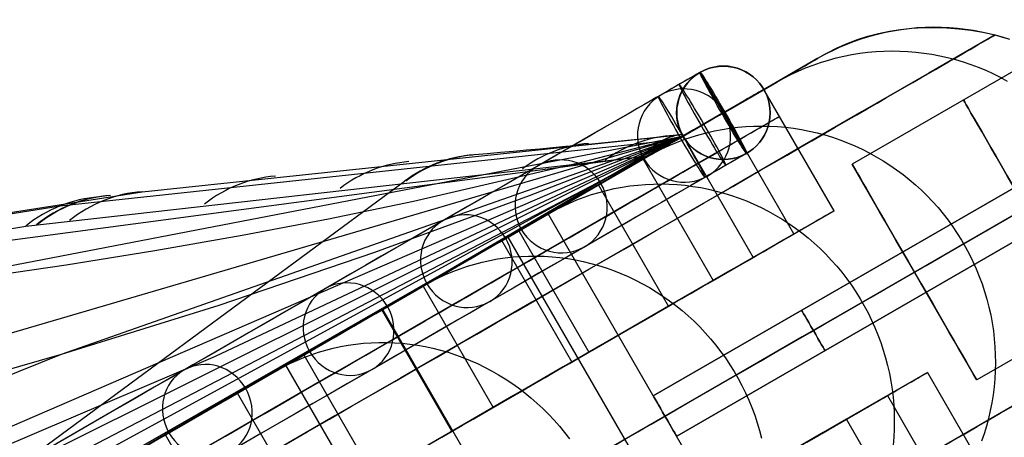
# Model space of a CAD drawing. Extents: x -3378 to 3007, y -425 to 173.
# Tile 110 of 256: x -1954 to -1891, y 48 to 74. Entities that reach past the tile are written whole.
import ezdxf

# ---------------------------------------------------------------- set-up
doc = ezdxf.new("R2010")
doc.units = 0
doc.layers.add('PREDEFINITO', color=7, linetype='CONTINUOUS')

msp = doc.modelspace()

# ---------------------------------------------------------------- linework, layer by layer
at = {"layer": 'PREDEFINITO'}
for p, q in [((-1896.827, 73.959, 2115), (-1896.31, 73.989, 2115)), ((-1896.827, 73.959, 2589.999), (-1896.31, 73.989, 2589.999)), ((-1896.827, 73.959, 2352.498), (-1896.31, 73.989, 2352.498)), ((-1896.31, 73.989, 2115), (-1895.792, 74.001, 2115)), ((-1896.31, 73.989, 2589.999), (-1895.792, 74.001, 2589.999)), ((-1896.31, 73.989, 2352.498), (-1895.792, 74.001, 2352.498)), ((-1895.792, 74.001, 2115), (-1895.274, 73.995, 2115)), ((-1895.792, 74.001, 2589.999), (-1895.274, 73.995, 2589.999)), ((-1895.792, 74.001, 2352.498), (-1895.274, 73.995, 2352.498)), ((-1895.274, 73.995, 2115), (-1894.757, 73.971, 2115)), ((-1895.274, 73.995, 2589.999), (-1894.757, 73.971, 2589.999)), ((-1895.274, 73.995, 2352.498), (-1894.757, 73.971, 2352.498)), ((-1900.374, 73.256, 2115), (-1899.879, 73.409, 2115)), ((-1900.374, 73.256, 2589.999), (-1899.879, 73.409, 2589.999)), ((-1900.374, 73.256, 2352.498), (-1899.879, 73.409, 2352.498)), ((-1899.879, 73.409, 2115), (-1899.379, 73.544, 2115)), ((-1899.879, 73.409, 2589.999), (-1899.379, 73.544, 2589.999)), ((-1899.879, 73.409, 2352.498), (-1899.379, 73.544, 2352.498)), ((-1899.379, 73.544, 2115), (-1898.875, 73.662, 2115)), ((-1899.379, 73.544, 2589.999), (-1898.875, 73.662, 2589.999)), ((-1899.379, 73.544, 2352.498), (-1898.875, 73.662, 2352.498)), ((-1898.875, 73.662, 2115), (-1898.367, 73.763, 2115)), ((-1898.875, 73.662, 2589.999), (-1898.367, 73.763, 2589.999)), ((-1898.875, 73.662, 2352.498), (-1898.367, 73.763, 2352.498)), ((-1898.367, 73.763, 2115), (-1897.856, 73.846, 2115)), ((-1898.367, 73.763, 2589.999), (-1897.856, 73.846, 2589.999)), ((-1898.367, 73.763, 2352.498), (-1897.856, 73.846, 2352.498)), ((-1897.856, 73.846, 2115), (-1897.343, 73.911, 2115)), ((-1897.856, 73.846, 2589.999), (-1897.343, 73.911, 2589.999)), ((-1897.856, 73.846, 2352.498), (-1897.343, 73.911, 2352.498)), ((-1897.343, 73.911, 2115), (-1896.827, 73.959, 2115)), ((-1897.343, 73.911, 2589.999), (-1896.827, 73.959, 2589.999)), ((-1897.343, 73.911, 2352.498), (-1896.827, 73.959, 2352.498)), ((-1894.757, 73.971, 2115), (-1894.241, 73.929, 2115)), ((-1894.757, 73.971, 2589.999), (-1894.241, 73.929, 2589.999)), ((-1894.757, 73.971, 2352.498), (-1894.241, 73.929, 2352.498)), ((-1894.241, 73.929, 2115), (-1893.727, 73.87, 2115)), ((-1894.241, 73.929, 2589.999), (-1893.727, 73.87, 2589.999)), ((-1894.241, 73.929, 2352.498), (-1893.727, 73.87, 2352.498)), ((-1893.727, 73.87, 2115), (-1893.215, 73.793, 2115)), ((-1893.727, 73.87, 2589.999), (-1893.215, 73.793, 2589.999)), ((-1893.727, 73.87, 2352.498), (-1893.215, 73.793, 2352.498)), ((-1893.215, 73.793, 2115), (-1892.706, 73.698, 2115)), ((-1893.215, 73.793, 2589.999), (-1892.706, 73.698, 2589.999)), ((-1893.215, 73.793, 2352.498), (-1892.706, 73.698, 2352.498)), ((-1892.706, 73.698, 2115), (-1892.2, 73.586, 2115)), ((-1892.706, 73.698, 2589.999), (-1892.2, 73.586, 2589.999)), ((-1892.706, 73.698, 2352.498), (-1892.2, 73.586, 2352.498)), ((-1892.2, 73.586, 2115), (-1891.699, 73.456, 2115)), ((-1892.2, 73.586, 2589.999), (-1891.699, 73.456, 2589.999)), ((-1892.2, 73.586, 2352.498), (-1891.699, 73.456, 2352.498)), ((-1891.824, 73.49, 3060.594), (-1891.367, 73.36, 3060.926)), ((-1891.824, 73.49, 2115), (-1891.824, 73.49, 2589.999)), ((-1891.824, 73.49, 2589.999), (-1891.824, 73.49, 3060.594)), ((-1891.699, 73.456, 2115), (-1891.202, 73.309, 2115)), ((-1891.699, 73.456, 2589.999), (-1891.202, 73.309, 2589.999)), ((-1891.699, 73.456, 2352.498), (-1891.202, 73.309, 2352.498)), ((-1891.367, 73.36, 3060.926), (-1890.91, 73.214, 3061.25)), ((-1901.823, 72.697, 2115), (-1901.346, 72.9, 2115)), ((-1901.823, 72.697, 2589.999), (-1901.346, 72.9, 2589.999)), ((-1901.823, 72.697, 2352.498), (-1901.346, 72.9, 2352.498)), ((-1901.346, 72.9, 2115), (-1900.863, 73.087, 2115)), ((-1901.346, 72.9, 2589.999), (-1900.863, 73.087, 2589.999)), ((-1901.346, 72.9, 2352.498), (-1900.863, 73.087, 2352.498)), ((-1900.863, 73.087, 2115), (-1900.374, 73.256, 2115)), ((-1900.863, 73.087, 2589.999), (-1900.374, 73.256, 2589.999)), ((-1900.863, 73.087, 2352.498), (-1900.374, 73.256, 2352.498)), ((-1903.206, 71.991, 2115), (-1902.753, 72.243, 2115)), ((-1903.206, 71.991, 2589.999), (-1902.753, 72.243, 2589.999)), ((-1903.206, 71.991, 2352.498), (-1902.753, 72.243, 2352.498)), ((-1902.753, 72.243, 2115), (-1902.292, 72.478, 2115)), ((-1902.753, 72.243, 2589.999), (-1902.292, 72.478, 2589.999)), ((-1902.753, 72.243, 2352.498), (-1902.292, 72.478, 2352.498)), ((-1902.292, 72.478, 2115), (-1901.823, 72.697, 2115)), ((-1902.292, 72.478, 2589.999), (-1901.823, 72.697, 2589.999)), ((-1902.292, 72.478, 2352.498), (-1901.823, 72.697, 2352.498)), ((-1902.038, 72.009, 2046.794), (-1901.536, 72.126, 2046.749)), ((-1901.536, 72.126, 2046.749), (-1901.03, 72.226, 2046.705)), ((-1901.03, 72.226, 2046.705), (-1900.52, 72.308, 2046.662)), ((-1888.717, 72.274, 2572.083), (-1901.005, 65.179, 2572.083)), ((-1888.717, 72.274, 2148), (-1901.005, 65.179, 2148)), ((-1888.717, 72.274, 2996.166), (-1901.005, 65.179, 2996.166)), ((-1900.52, 72.308, 2046.662), (-1900.008, 72.372, 2046.619)), ((-1900.008, 72.372, 2046.619), (-1899.494, 72.419, 2046.577)), ((-1899.494, 72.419, 2046.577), (-1898.979, 72.448, 2046.535)), ((-1898.979, 72.448, 2046.535), (-1898.463, 72.459, 2046.494)), ((-1898.463, 72.459, 2046.494), (-1897.947, 72.452, 2046.454)), ((-1897.947, 72.452, 2046.454), (-1897.431, 72.427, 2046.415)), ((-1897.431, 72.427, 2046.415), (-1896.916, 72.385, 2046.377)), ((-1896.916, 72.385, 2046.377), (-1896.403, 72.324, 2046.339)), ((-1896.403, 72.324, 2046.339), (-1895.893, 72.246, 2046.303)), ((-1895.893, 72.246, 2046.303), (-1895.385, 72.151, 2046.268)), ((-1895.385, 72.151, 2046.268), (-1894.881, 72.038, 2046.233)), ((-1906.67, 69.991, 2115), (-1903.206, 71.991, 2115)), ((-1906.67, 69.991, 3045.76), (-1903.206, 71.991, 3049.851)), ((-1906.67, 69.991, 2589.999), (-1903.206, 71.991, 2589.999)), ((-1906.67, 69.991, 2827.501), (-1903.206, 71.991, 2827.501)), ((-1906.67, 69.991, 2352.498), (-1903.206, 71.991, 2352.498)), ((-1903.998, 71.369, 2046.976), (-1903.517, 71.554, 2046.93)), ((-1903.517, 71.554, 2046.93), (-1903.03, 71.723, 2046.884)), ((-1903.206, 71.991, 2115), (-1903.206, 71.991, 2589.999)), ((-1903.206, 71.991, 2589.999), (-1903.206, 71.991, 3049.851)), ((-1903.03, 71.723, 2046.884), (-1902.537, 71.875, 2046.839)), ((-1902.537, 71.875, 2046.839), (-1902.038, 72.009, 2046.794)), ((-1894.881, 72.038, 2046.233), (-1894.381, 71.907, 2046.2)), ((-1894.381, 71.907, 2046.2), (-1893.886, 71.76, 2046.168)), ((-1893.886, 71.76, 2046.168), (-1893.396, 71.595, 2046.137)), ((-1893.396, 71.595, 2046.137), (-1892.912, 71.413, 2046.108)), ((-1910.779, 71.083, 3043.682), (-1913.458, 69.537, 3043.578)), ((-1910.779, 71.083, 3043.682), (-1910.773, 71.087, 2116)), ((-1910.779, 71.083, 3043.682), (-1907.779, 65.887, 3043.682)), ((-1907.779, 65.887, 3043.682), (-1910.779, 71.083, 3043.682)), ((-1905.4, 70.715, 2047.115), (-1904.94, 70.949, 2047.068)), ((-1904.94, 70.949, 2047.068), (-1904.473, 71.167, 2047.022)), ((-1904.473, 71.167, 2047.022), (-1903.998, 71.369, 2046.976)), ((-1892.912, 71.413, 2046.108), (-1892.434, 71.215, 2046.079)), ((-1892.434, 71.215, 2046.079), (-1891.964, 71.001, 2046.052)), ((-1891.964, 71.001, 2046.052), (-1891.501, 70.77, 2046.026)), ((-1909.301, 68.473, 2047.521), (-1905.851, 70.464, 2047.161)), ((-1905.851, 70.464, 2047.161), (-1905.4, 70.715, 2047.115)), ((-1891.501, 70.77, 2046.026), (-1891.046, 70.524, 2046.002)), ((-1906.681, 69.985, 3043.682), (-1911.877, 66.985, 3043.682)), ((-1906.681, 69.985, 3043.682), (-1906.675, 69.989, 2116)), ((-1902.17, 62.197, 2115), (-1906.67, 69.991, 2115)), ((-1902.17, 62.197, 3045.76), (-1906.67, 69.991, 3045.76)), ((-1902.17, 62.197, 2295.849), (-1906.67, 69.991, 2295.849)), ((-1906.67, 69.991, 2115), (-1906.67, 69.991, 2295.849)), ((-1906.67, 69.991, 2295.849), (-1906.67, 69.991, 2589.999)), ((-1906.67, 69.991, 2589.999), (-1906.67, 69.991, 3045.76)), ((-1902.17, 62.197, 2205.424), (-1906.67, 69.991, 2205.424)), ((-1902.17, 62.197, 2672.851), (-1906.67, 69.991, 2672.851)), ((-1909.366, 68.435, 3046.68), (-1912.045, 66.888, 3046.576)), ((-1909.192, 68.535, 3040.684), (-1911.871, 66.989, 3040.58)), ((-1909.366, 68.435, 3046.68), (-1909.192, 68.535, 3040.684)), ((-1904.746, 60.71, 2048.221), (-1909.246, 68.504, 2048.221)), ((-1913.776, 50.3, 2125), (-1883.531, 67.762, 2125)), ((-1883.531, 67.762, 2348.542), (-1913.776, 50.3, 2348.542)), ((-1883.531, 67.762, 2795.625), (-1913.776, 50.3, 2795.625)), ((-1905.67, 68.259, 2115), (-1905.67, 68.259, 2295.849)), ((-1905.67, 68.259, 2295.849), (-1905.67, 68.259, 3045.76)), ((-1946.6, 63.418, 2960.161), (-1911.887, 67.094, 3035.164)), ((-1946.6, 63.418, 2960.161), (-1911.887, 67.094, 3035.164)), ((-1911.887, 67.094, 3035.164), (-1911.874, 66.988, 2588.072)), ((-1911.335, 66.928, 1977.055), (-1910.847, 67.077, 1976.963)), ((-1910.847, 67.077, 1976.963), (-1910.354, 67.208, 1976.872)), ((-1910.354, 67.208, 1976.872), (-1909.857, 67.322, 1976.782)), ((-1909.857, 67.322, 1976.782), (-1909.357, 67.418, 1976.693)), ((-1909.357, 67.418, 1976.693), (-1908.853, 67.497, 1976.605)), ((-1908.853, 67.497, 1976.605), (-1908.346, 67.559, 1976.518)), ((-1908.346, 67.559, 1976.518), (-1907.837, 67.602, 1976.432)), ((-1907.837, 67.602, 1976.432), (-1907.327, 67.628, 1976.348)), ((-1907.327, 67.628, 1976.348), (-1906.816, 67.636, 1976.265)), ((-1906.816, 67.636, 1976.265), (-1906.304, 67.627, 1976.184)), ((-1906.304, 67.627, 1976.184), (-1905.793, 67.599, 1976.105)), ((-1905.793, 67.599, 1976.105), (-1905.283, 67.554, 1976.027)), ((-1905.283, 67.554, 1976.027), (-1904.775, 67.491, 1975.952)), ((-1904.775, 67.491, 1975.952), (-1904.269, 67.411, 1975.878)), ((-1904.269, 67.411, 1975.878), (-1903.765, 67.313, 1975.806)), ((-1903.765, 67.313, 1975.806), (-1903.265, 67.197, 1975.737)), ((-1903.265, 67.197, 1975.737), (-1902.769, 67.064, 1975.67)), ((-1902.769, 67.064, 1975.67), (-1902.278, 66.914, 1975.605)), ((-1911.87, 66.987, 2117.486), (-2081.539, -30.226, 1660.662)), ((-1911.871, 66.987, 2250.984), (-2048.04, -7.289, 1880.76)), ((-1911.873, 66.988, 2384.19), (-2016.78, 14.64, 2102.221)), ((-1911.876, 66.986, 2783.923), (-1996.442, 42.166, 2569.715)), ((-1911.873, 66.987, 2517.47), (-1984.739, 35.478, 2324.95)), ((-1911.874, 66.972, 2917.532), (-1963.157, 57.086, 2790.731)), ((-1951.856, 62.512, 2955.308), (-1913.255, 66.665, 3037.852)), ((-1911.875, 66.989, 2650.763), (-1951.793, 52.95, 2547.36)), ((-1911.871, 66.987, 2288.55), (-1941.919, 52.823, 2303.628)), ((-1911.874, 66.987, 2526.043), (-1921.74, 63.144, 2531.319)), ((-1920.526, 61.991, 2115), (-1911.867, 66.991, 2115)), ((-1920.526, 61.991, 3029.166), (-1911.867, 66.991, 3039.58)), ((-1920.526, 61.991, 2589.999), (-1911.867, 66.991, 2589.999)), ((-1920.526, 61.991, 2352.498), (-1911.867, 66.991, 2352.498)), ((-1920.526, 61.991, 2827.501), (-1911.867, 66.991, 2827.501)), ((-1911.874, 66.985, 2763.6), (-1918.38, 65.29, 2767.456)), ((-1912.381, 66.686, 2086.298), (-1913.081, 66.285, 2070.347)), ((-1913.026, 49.001, 2123.5), (-1882.716, 66.501, 2123.5)), ((-1913.026, 49.001, 2126.5), (-1882.716, 66.501, 2126.5)), ((-1882.716, 66.501, 2347.042), (-1913.026, 49.001, 2347.042)), ((-1882.716, 66.501, 2350.042), (-1913.026, 49.001, 2350.042)), ((-1882.716, 66.501, 2797.125), (-1913.026, 49.001, 2797.125)), ((-1882.716, 66.501, 2794.125), (-1913.026, 49.001, 2794.125)), ((-1912.761, 66.382, 1977.334), (-1912.292, 66.581, 1977.241)), ((-1911.977, 66.919, 2102.262), (-1912.381, 66.686, 2086.298)), ((-1912.292, 66.581, 1977.241), (-1911.816, 66.763, 1977.147)), ((-1911.874, 66.987, 2522.924), (-1911.977, 66.919, 2102.262)), ((-1911.877, 66.985, 3043.682), (-1911.871, 66.989, 2116)), ((-1911.874, 66.988, 2588.072), (-1911.874, 66.987, 2522.924)), ((-1911.867, 66.991, 2295.849), (-1911.867, 66.991, 2115)), ((-1911.867, 66.991, 2589.999), (-1911.867, 66.991, 2295.849)), ((-1911.867, 66.991, 3039.58), (-1911.867, 66.991, 2589.999)), ((-1911.867, 66.991, 2115), (-1907.367, 59.197, 2115)), ((-1911.867, 66.991, 3039.58), (-1907.367, 59.197, 3039.58)), ((-1911.867, 66.991, 2295.849), (-1907.367, 59.197, 2295.849)), ((-1911.867, 66.991, 2205.424), (-1907.367, 59.197, 2205.424)), ((-1911.867, 66.991, 2672.851), (-1907.367, 59.197, 2672.851)), ((-1911.816, 66.763, 1977.147), (-1911.335, 66.928, 1977.055)), ((-1902.278, 66.914, 1975.605), (-1901.792, 66.748, 1975.542)), ((-1901.792, 66.748, 1975.542), (-1901.311, 66.564, 1975.482)), ((-1901.311, 66.564, 1975.482), (-1900.837, 66.364, 1975.425)), ((-1882.716, 66.501, 2580.083), (-1897.005, 58.251, 2580.083)), ((-1882.716, 66.501, 2564.083), (-1897.005, 58.251, 2564.083)), ((-1882.716, 66.501, 2156), (-1897.005, 58.251, 2156)), ((-1882.716, 66.501, 2140), (-1897.005, 58.251, 2140)), ((-1882.716, 66.501, 3004.166), (-1897.005, 58.251, 3004.166)), ((-1882.716, 66.501, 2988.166), (-1897.005, 58.251, 2988.166)), ((-1914.122, 65.689, 1977.616), (-1913.677, 65.936, 1977.522)), ((-1913.081, 66.285, 2070.347), (-1914.079, 65.714, 2054.414)), ((-1913.677, 65.936, 1977.522), (-1913.223, 66.167, 1977.428)), ((-1913.223, 66.167, 1977.428), (-1912.761, 66.382, 1977.334)), ((-1907.779, 65.887, 3043.682), (-1910.458, 64.34, 3043.578)), ((-1907.779, 65.887, 3043.682), (-1907.773, 65.891, 2116)), ((-1900.837, 66.364, 1975.425), (-1900.37, 66.147, 1975.37)), ((-1900.37, 66.147, 1975.37), (-1899.91, 65.915, 1975.318)), ((-1899.91, 65.915, 1975.318), (-1899.458, 65.667, 1975.268)), ((-1914.425, 65.687, 3040.471), (-1998.665, 54.477, 2859.741)), ((-1914.238, 65.622, 2052.237), (-1973.977, 34.485, 2081.806)), ((-1954.079, 61.205, 2956.41), (-1914.425, 65.687, 3040.471)), ((-1933.69, 54.411, 3039.271), (-1914.425, 65.687, 3040.471)), ((-1918.38, 65.29, 2767.456), (-1929.166, 62.782, 2773.718)), ((-1923.101, 60.505, 2048.958), (-1914.476, 65.484, 2048.06)), ((-1917.528, 63.722, 1978.344), (-1914.122, 65.689, 1977.616)), ((-1914.079, 65.714, 2054.414), (-1915.372, 64.971, 2038.509)), ((-1914.423, 65.515, 2048.754), (-1909.923, 57.721, 2048.754)), ((-1882.031, 65.164, 2348.542), (-1912.276, 47.702, 2348.542)), ((-1882.031, 65.164, 2795.625), (-1912.276, 47.702, 2795.625)), ((-1912.276, 47.702, 2125), (-1882.031, 65.164, 2125)), ((-1910.867, 65.259, 2115), (-1910.867, 65.259, 2295.849)), ((-1910.867, 65.259, 2295.849), (-1910.867, 65.259, 3039.58)), ((-1893.005, 51.323, 2572.083), (-1901.005, 65.179, 2572.083)), ((-1893.005, 51.323, 2148), (-1901.005, 65.179, 2148)), ((-1893.005, 51.323, 2996.166), (-1901.005, 65.179, 2996.166)), ((-1899.458, 65.667, 1975.268), (-1899.015, 65.403, 1975.222)), ((-1899.015, 65.403, 1975.222), (-1898.581, 65.124, 1975.178)), ((-1898.581, 65.124, 1975.178), (-1898.156, 64.831, 1975.137)), ((-1915.372, 64.971, 2038.509), (-1916.959, 64.057, 2022.641)), ((-1898.156, 64.831, 1975.137), (-1897.742, 64.523, 1975.099)), ((-1897.742, 64.523, 1975.099), (-1897.338, 64.201, 1975.064)), ((-1964.417, 38.522, 3026.041), (-1929.747, 64.088, 3008.165)), ((-1916.959, 64.057, 2022.641), (-1918.84, 62.972, 2006.816)), ((-1914.78, 63.844, 1941.097), (-1914.275, 63.885, 1940.99)), ((-1914.275, 63.885, 1940.99), (-1913.769, 63.909, 1940.884)), ((-1913.769, 63.909, 1940.884), (-1913.262, 63.915, 1940.78)), ((-1913.262, 63.915, 1940.78), (-1912.754, 63.903, 1940.679)), ((-1912.754, 63.903, 1940.679), (-1912.247, 63.873, 1940.579)), ((-1912.247, 63.873, 1940.579), (-1911.741, 63.826, 1940.482)), ((-1897.338, 64.201, 1975.064), (-1896.945, 63.865, 1975.032)), ((-1896.945, 63.865, 1975.032), (-1896.564, 63.516, 1975.004)), ((-2016.243, 52.461, 2806.482), (-1946.6, 63.418, 2960.161)), ((-2016.243, 52.461, 2806.482), (-1946.6, 63.418, 2960.161)), ((-1918.222, 63.065, 1941.888), (-1917.744, 63.228, 1941.772)), ((-1917.744, 63.228, 1941.772), (-1917.261, 63.373, 1941.657)), ((-1912.795, 56.063, 1979.807), (-1917.295, 63.857, 1979.807)), ((-1917.261, 63.373, 1941.657), (-1916.773, 63.502, 1941.542)), ((-1916.773, 63.502, 1941.542), (-1916.28, 63.614, 1941.429)), ((-1916.28, 63.614, 1941.429), (-1915.783, 63.708, 1941.317)), ((-1915.783, 63.708, 1941.317), (-1915.283, 63.785, 1941.207)), ((-1915.283, 63.785, 1941.207), (-1914.78, 63.844, 1941.097)), ((-1911.741, 63.826, 1940.482), (-1911.236, 63.761, 1940.387)), ((-1911.236, 63.761, 1940.387), (-1910.733, 63.678, 1940.294)), ((-1910.733, 63.678, 1940.294), (-1910.233, 63.578, 1940.204)), ((-1910.233, 63.578, 1940.204), (-1909.736, 63.461, 1940.117)), ((-1909.736, 63.461, 1940.117), (-1909.243, 63.327, 1940.033)), ((-1909.243, 63.327, 1940.033), (-1908.755, 63.175, 1939.951)), ((-1896.564, 63.516, 1975.004), (-1896.194, 63.154, 1974.978)), ((-1929.166, 62.782, 2773.718), (-1934.639, 61.648, 2776.787)), ((-1921.74, 63.144, 2531.319), (-1931.671, 59.516, 2536.644)), ((-1918.84, 62.972, 2006.816), (-1921.036, 61.703, 1990.888)), ((-1919.615, 62.476, 1942.241), (-1919.158, 62.689, 1942.123)), ((-1919.158, 62.689, 1942.123), (-1918.693, 62.885, 1942.005)), ((-1918.693, 62.885, 1942.005), (-1918.222, 63.065, 1941.888)), ((-1908.755, 63.175, 1939.951), (-1908.272, 63.006, 1939.873)), ((-1908.272, 63.006, 1939.873), (-1907.794, 62.821, 1939.797)), ((-1907.794, 62.821, 1939.797), (-1907.322, 62.62, 1939.725)), ((-1907.322, 62.62, 1939.725), (-1906.858, 62.402, 1939.656)), ((-1896.194, 63.154, 1974.978), (-1895.838, 62.779, 1974.955)), ((-1895.838, 62.779, 1974.955), (-1895.493, 62.393, 1974.936)), ((-2023.793, 50.838, 2797.257), (-1951.856, 62.512, 2955.308)), ((-1923.878, 60.057, 1943.391), (-1920.505, 62.004, 1942.477)), ((-1905.526, 36.011, 2115), (-1920.526, 61.991, 2115)), ((-1920.526, 61.991, 2115), (-1920.526, 61.991, 2589.999)), ((-1905.526, 36.011, 3029.166), (-1920.526, 61.991, 3029.166)), ((-1905.526, 36.011, 2589.999), (-1920.526, 61.991, 2589.999)), ((-1920.526, 61.991, 2589.999), (-1920.526, 61.991, 3029.166)), ((-1905.526, 36.011, 2352.498), (-1920.526, 61.991, 2352.498)), ((-1905.526, 36.011, 2827.501), (-1920.526, 61.991, 2827.501)), ((-1920.505, 62.004, 1942.477), (-1920.064, 62.248, 1942.359)), ((-1920.064, 62.248, 1942.359), (-1919.615, 62.476, 1942.241)), ((-1907.367, 59.197, 2115), (-1902.17, 62.197, 2115)), ((-1907.367, 59.197, 3039.58), (-1902.17, 62.197, 3045.76)), ((-1907.367, 59.197, 2295.849), (-1902.17, 62.197, 2295.849)), ((-1907.367, 59.197, 2205.424), (-1902.17, 62.197, 2205.424)), ((-1907.367, 59.197, 2672.851), (-1902.17, 62.197, 2672.851)), ((-1906.858, 62.402, 1939.656), (-1906.4, 62.168, 1939.591)), ((-1906.4, 62.168, 1939.591), (-1905.951, 61.918, 1939.529)), ((-1902.17, 62.197, 2115), (-1902.17, 62.197, 2295.849)), ((-1902.17, 62.197, 2295.849), (-1902.17, 62.197, 3045.76)), ((-1895.493, 62.393, 1974.936), (-1895.163, 61.995, 1974.92)), ((-1895.163, 61.995, 1974.92), (-1894.846, 61.586, 1974.907)), ((-1934.639, 61.648, 2776.787), (-1940.177, 60.592, 2779.788)), ((-1921.036, 61.703, 1990.888), (-1923.53, 60.261, 1975.018)), ((-1905.951, 61.918, 1939.529), (-1905.51, 61.653, 1939.47)), ((-1905.51, 61.653, 1939.47), (-1905.078, 61.374, 1939.415)), ((-1905.078, 61.374, 1939.415), (-1904.655, 61.079, 1939.364)), ((-1894.846, 61.586, 1974.907), (-1894.542, 61.166, 1974.897)), ((-2026.275, 49.189, 2798.507), (-1954.079, 61.205, 2956.41)), ((-1931.153, 55.856, 1981.256), (-1922.638, 60.772, 1979.436)), ((-1922.407, 60.906, 1980.888), (-1917.907, 53.112, 1980.888)), ((-1909.923, 57.721, 2048.754), (-1904.746, 60.71, 2048.221)), ((-1904.655, 61.079, 1939.364), (-1904.242, 60.77, 1939.316)), ((-1904.242, 60.77, 1939.316), (-1903.84, 60.447, 1939.272)), ((-1894.542, 61.166, 1974.897), (-1894.254, 60.736, 1974.89)), ((-1894.254, 60.736, 1974.89), (-1893.98, 60.297, 1974.887)), ((-1940.177, 60.592, 2779.788), (-1945.788, 59.609, 2782.703)), ((-1923.53, 60.261, 1975.018), (-1926.318, 58.648, 1959.224)), ((-1919.002, 52.479, 1945.251), (-1923.502, 60.273, 1945.251)), ((-1908.101, 34.524, 2048.958), (-1923.101, 60.505, 2048.958)), ((-1904.768, 60.697, 2115), (-1904.768, 60.697, 2295.849)), ((-1904.768, 60.697, 2295.849), (-1904.768, 60.697, 3042.676)), ((-1903.84, 60.447, 1939.272), (-1903.449, 60.11, 1939.232)), ((-1903.449, 60.11, 1939.232), (-1903.069, 59.76, 1939.196)), ((-1893.98, 60.297, 1974.887), (-1893.721, 59.848, 1974.887)), ((-1945.788, 59.609, 2782.703), (-1951.483, 58.699, 2785.511)), ((-1931.671, 59.516, 2536.644), (-1941.683, 56.115, 2541.998)), ((-1903.069, 59.76, 1939.196), (-1902.7, 59.397, 1939.164)), ((-1893.721, 59.848, 1974.887), (-1893.477, 59.391, 1974.89)), ((-1925.239, 58.767, 1906.267), (-1924.756, 58.893, 1906.129)), ((-1924.756, 58.893, 1906.129), (-1924.268, 59.002, 1905.993)), ((-1924.268, 59.002, 1905.993), (-1923.777, 59.093, 1905.858)), ((-1923.777, 59.093, 1905.858), (-1923.282, 59.167, 1905.725)), ((-1923.282, 59.167, 1905.725), (-1922.784, 59.223, 1905.593)), ((-1922.784, 59.223, 1905.593), (-1922.284, 59.261, 1905.464)), ((-1922.284, 59.261, 1905.464), (-1921.782, 59.282, 1905.336)), ((-1921.782, 59.282, 1905.336), (-1921.28, 59.285, 1905.211)), ((-1921.28, 59.285, 1905.211), (-1920.777, 59.271, 1905.089)), ((-1920.777, 59.271, 1905.089), (-1920.274, 59.239, 1904.969)), ((-1920.274, 59.239, 1904.969), (-1919.772, 59.189, 1904.852)), ((-1919.772, 59.189, 1904.852), (-1919.272, 59.121, 1904.737)), ((-1919.272, 59.121, 1904.737), (-1918.773, 59.036, 1904.626)), ((-1918.773, 59.036, 1904.626), (-1918.278, 58.934, 1904.518)), ((-1918.278, 58.934, 1904.518), (-1917.785, 58.814, 1904.413)), ((-1917.785, 58.814, 1904.413), (-1917.296, 58.677, 1904.311)), ((-1907.367, 59.197, 2115), (-1907.367, 59.197, 2295.849)), ((-1907.367, 59.197, 2295.849), (-1907.367, 59.197, 3039.58)), ((-1902.7, 59.397, 1939.164), (-1902.345, 59.022, 1939.135)), ((-1902.345, 59.022, 1939.135), (-1902.001, 58.635, 1939.111)), ((-1893.477, 59.391, 1974.89), (-1893.249, 58.926, 1974.897)), ((-1893.249, 58.926, 1974.897), (-1893.037, 58.454, 1974.907)), ((-1951.483, 58.699, 2785.511), (-1957.27, 57.859, 2788.194)), ((-1926.318, 58.648, 1959.224), (-1929.402, 56.863, 1943.503)), ((-1927.114, 58.095, 1906.828), (-1926.655, 58.288, 1906.686)), ((-1926.655, 58.288, 1906.686), (-1926.189, 58.465, 1906.546)), ((-1926.189, 58.465, 1906.546), (-1925.717, 58.625, 1906.406)), ((-1925.717, 58.625, 1906.406), (-1925.239, 58.767, 1906.267)), ((-1917.296, 58.677, 1904.311), (-1916.811, 58.524, 1904.213)), ((-1916.811, 58.524, 1904.213), (-1916.332, 58.353, 1904.118)), ((-1916.332, 58.353, 1904.118), (-1915.857, 58.166, 1904.028)), ((-1902.001, 58.635, 1939.111), (-1901.671, 58.237, 1939.091)), ((-1901.671, 58.237, 1939.091), (-1901.355, 57.827, 1939.074)), ((-1897.005, 58.251, 2564.083), (-1897.005, 58.251, 2580.083)), ((-1897.005, 58.251, 2140), (-1897.005, 58.251, 2156)), ((-1897.005, 58.251, 2988.166), (-1897.005, 58.251, 3004.166)), ((-1893.037, 58.454, 1974.907), (-1892.842, 57.975, 1974.92)), ((-1880.717, 58.417, 2572.083), (-1893.005, 51.323, 2572.083)), ((-1880.717, 58.417, 2148), (-1893.005, 51.323, 2148)), ((-1880.717, 58.417, 2996.166), (-1893.005, 51.323, 2996.166)), ((-1928.445, 57.419, 1907.255), (-1928.01, 57.661, 1907.112)), ((-1928.01, 57.661, 1907.112), (-1927.566, 57.886, 1906.97)), ((-1927.566, 57.886, 1906.97), (-1927.114, 58.095, 1906.828)), ((-1915.857, 58.166, 1904.028), (-1915.389, 57.962, 1903.941)), ((-1915.389, 57.962, 1903.941), (-1914.928, 57.742, 1903.858)), ((-1914.928, 57.742, 1903.858), (-1914.473, 57.507, 1903.779)), ((-1901.355, 57.827, 1939.074), (-1901.052, 57.407, 1939.062)), ((-1892.842, 57.975, 1974.92), (-1892.662, 57.489, 1974.936)), ((-1937.368, 52.268, 1947.047), (-1928.937, 57.136, 1944.762)), ((-1931.776, 55.497, 1908.355), (-1928.445, 57.419, 1907.255)), ((-1928.564, 57.351, 1946.607), (-1924.064, 49.557, 1946.607)), ((-1914.473, 57.507, 1903.779), (-1914.027, 57.256, 1903.704)), ((-1914.027, 57.256, 1903.704), (-1913.588, 56.989, 1903.634)), ((-1913.588, 56.989, 1903.634), (-1913.159, 56.708, 1903.567)), ((-1901.052, 57.407, 1939.062), (-1900.764, 56.977, 1939.054)), ((-1900.764, 56.977, 1939.054), (-1900.49, 56.538, 1939.05)), ((-1892.662, 57.489, 1974.936), (-1892.5, 56.998, 1974.955)), ((-1892.5, 56.998, 1974.955), (-1892.354, 56.502, 1974.978)), ((-1929.402, 56.863, 1943.503), (-1932.78, 54.909, 1927.861)), ((-1913.159, 56.708, 1903.567), (-1912.738, 56.412, 1903.506)), ((-1912.738, 56.412, 1903.506), (-1912.328, 56.102, 1903.448)), ((-1900.49, 56.538, 1939.05), (-1900.231, 56.089, 1939.05)), ((-1892.354, 56.502, 1974.978), (-1892.225, 56.001, 1975.004)), ((-1941.683, 56.115, 2541.998), (-1951.793, 52.95, 2547.36)), ((-1926.719, 48.024, 1910.614), (-1931.219, 55.818, 1910.614)), ((-1916.153, 29.875, 1981.256), (-1931.153, 55.856, 1981.256)), ((-1917.907, 53.112, 1980.888), (-1912.795, 56.063, 1979.807)), ((-1912.328, 56.102, 1903.448), (-1911.928, 55.777, 1903.395)), ((-1911.928, 55.777, 1903.395), (-1911.538, 55.44, 1903.347)), ((-1900.231, 56.089, 1939.05), (-1899.987, 55.633, 1939.054)), ((-1892.225, 56.001, 1975.004), (-1892.113, 55.496, 1975.032)), ((-1911.538, 55.44, 1903.347), (-1911.16, 55.089, 1903.304)), ((-1911.16, 55.089, 1903.304), (-1910.793, 54.725, 1903.265)), ((-1899.987, 55.633, 1939.054), (-1899.759, 55.168, 1939.062)), ((-1899.759, 55.168, 1939.062), (-1899.547, 54.696, 1939.074)), ((-1892.113, 55.496, 1975.032), (-1892.019, 54.988, 1975.064)), ((-1954.606, 42.302, 3037.237), (-1933.69, 54.411, 3039.271)), ((-1932.78, 54.909, 1927.861), (-1936.45, 52.787, 1912.309)), ((-1910.793, 54.725, 1903.265), (-1910.439, 54.349, 1903.231)), ((-1899.547, 54.696, 1939.074), (-1899.35, 54.217, 1939.091)), ((-1892.019, 54.988, 1975.064), (-1891.942, 54.477, 1975.099)), ((-1891.942, 54.477, 1975.099), (-1891.882, 53.964, 1975.137)), ((-1910.439, 54.349, 1903.231), (-1910.096, 53.962, 1903.201)), ((-1910.096, 53.962, 1903.201), (-1909.767, 53.563, 1903.177)), ((-1899.35, 54.217, 1939.091), (-1899.17, 53.732, 1939.111)), ((-1891.882, 53.964, 1975.137), (-1891.84, 53.449, 1975.178)), ((-1935.285, 53.101, 1871.087), (-1934.813, 53.24, 1870.924)), ((-1934.813, 53.24, 1870.924), (-1934.336, 53.362, 1870.763)), ((-1934.336, 53.362, 1870.763), (-1933.855, 53.467, 1870.604)), ((-1933.855, 53.467, 1870.604), (-1933.369, 53.555, 1870.446)), ((-1933.369, 53.555, 1870.446), (-1932.881, 53.625, 1870.29)), ((-1932.881, 53.625, 1870.29), (-1932.389, 53.677, 1870.137)), ((-1932.389, 53.677, 1870.137), (-1931.895, 53.712, 1869.985)), ((-1931.895, 53.712, 1869.985), (-1931.399, 53.73, 1869.837)), ((-1931.399, 53.73, 1869.837), (-1930.903, 53.73, 1869.69)), ((-1930.903, 53.73, 1869.69), (-1930.405, 53.712, 1869.547)), ((-1930.405, 53.712, 1869.547), (-1929.908, 53.677, 1869.407)), ((-1929.908, 53.677, 1869.407), (-1929.412, 53.624, 1869.27)), ((-1929.412, 53.624, 1869.27), (-1928.916, 53.553, 1869.136)), ((-1928.916, 53.553, 1869.136), (-1928.423, 53.465, 1869.006)), ((-1928.423, 53.465, 1869.006), (-1927.932, 53.36, 1868.879)), ((-1927.932, 53.36, 1868.879), (-1927.444, 53.237, 1868.756)), ((-1927.444, 53.237, 1868.756), (-1926.96, 53.098, 1868.638)), ((-1909.767, 53.563, 1903.177), (-1909.452, 53.153, 1903.157)), ((-1909.452, 53.153, 1903.157), (-1909.149, 52.732, 1903.143)), ((-1899.17, 53.732, 1939.111), (-1899.007, 53.241, 1939.135)), ((-1899.007, 53.241, 1939.135), (-1898.86, 52.745, 1939.164)), ((-1891.84, 53.449, 1975.178), (-1891.816, 52.934, 1975.222)), ((-1951.793, 52.95, 2547.36), (-2029.095, 21.841, 2346.316)), ((-1941.919, 52.823, 2303.628), (-1963.171, 43.742, 2314.251)), ((-1951.793, 52.95, 2547.36), (-1962.724, 49.838, 2553.076)), ((-1945.097, 47.805, 1912.758), (-1936.772, 52.612, 1910.006)), ((-1936.45, 52.787, 1912.309), (-1940.411, 50.499, 1896.853)), ((-1937.108, 52.377, 1871.747), (-1936.663, 52.582, 1871.581)), ((-1936.663, 52.582, 1871.581), (-1936.21, 52.772, 1871.415)), ((-1936.22, 52.931, 1912.247), (-1931.72, 45.137, 1912.247)), ((-1936.21, 52.772, 1871.415), (-1935.75, 52.944, 1871.251)), ((-1935.75, 52.944, 1871.251), (-1935.285, 53.101, 1871.087)), ((-1926.96, 53.098, 1868.638), (-1926.48, 52.941, 1868.523)), ((-1926.48, 52.941, 1868.523), (-1926.004, 52.768, 1868.412)), ((-1926.004, 52.768, 1868.412), (-1925.534, 52.579, 1868.306)), ((-1925.534, 52.579, 1868.306), (-1925.07, 52.373, 1868.205)), ((-1924.064, 49.557, 1946.607), (-1919.002, 52.479, 1945.251)), ((-1909.149, 52.732, 1903.143), (-1908.861, 52.302, 1903.133)), ((-1898.86, 52.745, 1939.164), (-1898.73, 52.245, 1939.196)), ((-1891.816, 52.934, 1975.222), (-1891.809, 52.418, 1975.268)), ((-1941.254, 50.024, 1873.366), (-1937.974, 51.918, 1872.079)), ((-1937.974, 51.918, 1872.079), (-1937.545, 52.155, 1871.913)), ((-1937.545, 52.155, 1871.913), (-1937.108, 52.377, 1871.747)), ((-1922.368, 26.287, 1947.047), (-1937.368, 52.268, 1947.047)), ((-1925.07, 52.373, 1868.205), (-1924.612, 52.151, 1868.108)), ((-1924.612, 52.151, 1868.108), (-1924.162, 51.913, 1868.015)), ((-1924.162, 51.913, 1868.015), (-1923.719, 51.66, 1867.928)), ((-1908.861, 52.302, 1903.133), (-1908.588, 51.863, 1903.128)), ((-1908.588, 51.863, 1903.128), (-1908.329, 51.414, 1903.128)), ((-1898.73, 52.245, 1939.196), (-1898.617, 51.741, 1939.232)), ((-1891.82, 51.903, 1975.318), (-1891.849, 51.389, 1975.37)), ((-1891.809, 52.418, 1975.268), (-1891.82, 51.903, 1975.318)), ((-1923.719, 51.66, 1867.928), (-1923.283, 51.392, 1867.845)), ((-1923.283, 51.392, 1867.845), (-1922.857, 51.109, 1867.768)), ((-1908.329, 51.414, 1903.128), (-1908.085, 50.957, 1903.133)), ((-1901.367, 48.805, 2115), (-1896.17, 51.805, 2115)), ((-1901.367, 48.805, 3039.58), (-1896.17, 51.805, 3045.76)), ((-1901.367, 48.805, 2295.849), (-1896.17, 51.805, 2295.849)), ((-1901.367, 48.805, 2205.424), (-1896.17, 51.805, 2205.424)), ((-1901.367, 48.805, 2672.851), (-1896.17, 51.805, 2672.851)), ((-1898.617, 51.741, 1939.232), (-1898.521, 51.234, 1939.272)), ((-1898.521, 51.234, 1939.272), (-1898.442, 50.724, 1939.316)), ((-1896.17, 51.805, 2115), (-1891.67, 44.011, 2115)), ((-1896.17, 51.805, 2115), (-1896.17, 51.805, 2295.849)), ((-1896.17, 51.805, 3045.76), (-1891.67, 44.011, 3045.76)), ((-1896.17, 51.805, 2295.849), (-1896.17, 51.805, 3045.76)), ((-1896.17, 51.805, 2295.849), (-1891.67, 44.011, 2295.849)), ((-1896.17, 51.805, 2205.424), (-1891.67, 44.011, 2205.424)), ((-1896.17, 51.805, 2672.851), (-1891.67, 44.011, 2672.851)), ((-1891.849, 51.389, 1975.37), (-1891.895, 50.876, 1975.425)), ((-1922.857, 51.109, 1867.768), (-1922.439, 50.811, 1867.696)), ((-1922.439, 50.811, 1867.696), (-1922.031, 50.499, 1867.629)), ((-1908.085, 50.957, 1903.133), (-1907.856, 50.493, 1903.143)), ((-1898.442, 50.724, 1939.316), (-1898.381, 50.212, 1939.364)), ((-1891.895, 50.876, 1975.425), (-1891.959, 50.365, 1975.482)), ((-1940.411, 50.499, 1896.853), (-1944.662, 48.044, 1881.496)), ((-1935.977, 42.679, 1876.024), (-1940.477, 50.473, 1876.024)), ((-1922.031, 50.499, 1867.629), (-1921.634, 50.174, 1867.567)), ((-1921.634, 50.174, 1867.567), (-1921.246, 49.835, 1867.51)), ((-1907.856, 50.493, 1903.143), (-1907.644, 50.021, 1903.157)), ((-1907.644, 50.021, 1903.157), (-1907.446, 49.543, 1903.177)), ((-1903.923, 47.329, 2048.754), (-1898.746, 50.317, 2048.221)), ((-1898.768, 50.305, 2115), (-1898.768, 50.305, 2295.849)), ((-1898.768, 50.305, 2295.849), (-1898.768, 50.305, 3042.676)), ((-1898.746, 50.317, 2048.221), (-1894.246, 42.523, 2048.221)), ((-1898.381, 50.212, 1939.364), (-1898.337, 49.699, 1939.415)), ((-1891.959, 50.365, 1975.482), (-1892.04, 49.857, 1975.542)), ((-1921.246, 49.835, 1867.51), (-1920.87, 49.483, 1867.46)), ((-1920.87, 49.483, 1867.46), (-1920.505, 49.118, 1867.414)), ((-1907.446, 49.543, 1903.177), (-1907.265, 49.058, 1903.201)), ((-1898.337, 49.699, 1939.415), (-1898.311, 49.184, 1939.47)), ((-1892.139, 49.353, 1975.605), (-1892.255, 48.852, 1975.67)), ((-1892.04, 49.857, 1975.542), (-1892.139, 49.353, 1975.605)), ((-1920.505, 49.118, 1867.414), (-1920.152, 48.741, 1867.374)), ((-1920.152, 48.741, 1867.374), (-1919.811, 48.353, 1867.34)), ((-1913.026, 49.001, 2115), (-1913.026, 49.001, 2123.5)), ((-1913.026, 49.001, 2126.5), (-1913.026, 49.001, 2347.042)), ((-1913.026, 49.001, 2350.042), (-1913.026, 49.001, 2589.999)), ((-1913.026, 49.001, 2589.999), (-1913.026, 49.001, 2794.125)), ((-1913.026, 49.001, 2797.125), (-1913.026, 49.001, 3029.166)), ((-1907.265, 49.058, 1903.201), (-1907.101, 48.568, 1903.231)), ((-1901.367, 48.805, 2115), (-1901.367, 48.805, 2295.849)), ((-1901.367, 48.805, 2295.849), (-1901.367, 48.805, 3039.58)), ((-1896.867, 41.01, 2115), (-1901.367, 48.805, 2115)), ((-1896.867, 41.01, 3039.58), (-1901.367, 48.805, 3039.58)), ((-1896.867, 41.01, 2295.849), (-1901.367, 48.805, 2295.849)), ((-1896.867, 41.01, 2205.424), (-1901.367, 48.805, 2205.424)), ((-1896.867, 41.01, 2672.851), (-1901.367, 48.805, 2672.851)), ((-1898.311, 49.184, 1939.47), (-1898.302, 48.67, 1939.529)), ((-1892.255, 48.852, 1975.67), (-1892.388, 48.356, 1975.737)), ((-1919.811, 48.353, 1867.34), (-1919.483, 47.953, 1867.311)), ((-1907.101, 48.568, 1903.231), (-1906.953, 48.073, 1903.265)), ((-1906.953, 48.073, 1903.265), (-1906.821, 47.574, 1903.304)), ((-1898.311, 48.156, 1939.591), (-1898.337, 47.643, 1939.656)), ((-1898.302, 48.67, 1939.529), (-1898.311, 48.156, 1939.591)), ((-1892.388, 48.356, 1975.737), (-1892.538, 47.866, 1975.806)), ((-1944.662, 48.044, 1881.496), (-1949.2, 45.424, 1866.248)), ((-1930.097, 21.825, 1912.758), (-1945.097, 47.805, 1912.758)), ((-1931.72, 45.137, 1912.247), (-1926.719, 48.024, 1910.614)), ((-1919.483, 47.953, 1867.311), (-1919.168, 47.543, 1867.288)), ((-1898.337, 47.643, 1939.656), (-1898.38, 47.132, 1939.725)), ((-1892.538, 47.866, 1975.806), (-1892.704, 47.381, 1975.878))]:
    msp.add_line(p, q, dxfattribs=at)
at = {"layer": 'PREDEFINITO', "extrusion": (-6.80025e-06, -3.92612e-06, 1)}
msp.add_circle((-1909.258, 68.497, 3043.695), 3, dxfattribs=at)
at = {"layer": 'PREDEFINITO', "extrusion": (3.44348e-06, 1.98809e-06, -1)}
msp.add_circle((1909.267, 68.492, -2579.847), 3, dxfattribs=at)
at = {"layer": 'PREDEFINITO', "extrusion": (8.67131e-08, 5.00638e-08, -1)}
msp.add_circle((1909.272, 68.489, -2116), 3, dxfattribs=at)
at = {"layer": 'PREDEFINITO', "extrusion": (0.865538, 0.499718, 0.033558)}
msp.add_circle((1013.949, 3096.306, -1516.189), 3, dxfattribs=at)
at = {"layer": 'PREDEFINITO', "extrusion": (-0.076447, -0.044137, -0.996096)}
msp.add_circle((-1013.949, 1796.781, -1898.775), 3, dxfattribs=at)
at = {"layer": 'PREDEFINITO', "extrusion": (-0.865538, -0.499718, -0.033558)}
for centre in [(-1013.949, 3096.306, 1517.737), (-1013.949, 3096.306, 1519.286)]:
    msp.add_circle(centre, 3, dxfattribs=at)
at = {"layer": 'PREDEFINITO', "extrusion": (0.866025, 0.5, 1.2268e-14)}
for centre in [(998.949, 2572.083, -1605.479), (998.949, 2148, -1605.479), (998.949, 2996.166, -1605.479)]:
    msp.add_circle(centre, 8, dxfattribs=at)
at = {"layer": 'PREDEFINITO', "extrusion": (-0.154728, -0.089332, -0.98391)}
msp.add_circle((-1013.949, 1959.199, -1659.013), 3, dxfattribs=at)
at = {"layer": 'PREDEFINITO', "extrusion": (0.866025, 0.5, 0)}
for centre in [(998.949, 2572.083, -1613.729), (998.949, 2148, -1613.729), (998.949, 2996.166, -1613.729)]:
    msp.add_circle(centre, 8, dxfattribs=at)
at = {"layer": 'PREDEFINITO', "extrusion": (-0.194265, -0.112159, -0.974516)}
msp.add_circle((-1013.949, 2033.565, -1531.062), 3, dxfattribs=at)
at = {"layer": 'PREDEFINITO', "extrusion": (-0.233888, -0.135036, -0.96284)}
msp.add_circle((-1013.949, 2102.739, -1398.049), 3, dxfattribs=at)
at = {"layer": 'PREDEFINITO', "extrusion": (-0.866025, -0.5, -7.10543e-15)}
msp.add_circle((-998.949, 2125, 1621.229), 1.5, dxfattribs=at)
at = {"layer": 'PREDEFINITO', "extrusion": (0.866025, 0.5, 7.10543e-15)}
msp.add_circle((998.949, 2348.542, -1621.229), 1.5, dxfattribs=at)
at = {"layer": 'PREDEFINITO', "extrusion": (-0.866025, -0.5, 6.56265e-14)}
msp.add_circle((-998.949, 2795.625, 1621.229), 1.5, dxfattribs=at)
at = {"layer": 'PREDEFINITO', "extrusion": (-0.273458, -0.157881, -0.948838)}
msp.add_circle((-1013.949, 2166.275, -1260.26), 3, dxfattribs=at)
at = {"layer": 'PREDEFINITO', "extrusion": (-0.866025, -0.5, -9.45417e-14)}
msp.add_circle((-998.949, 2125, 1632.229), 1.5, dxfattribs=at)
at = {"layer": 'PREDEFINITO', "extrusion": (-0.866025, -0.5, 3.26998e-13)}
msp.add_circle((-998.949, 2348.542, 1632.229), 1.5, dxfattribs=at)
at = {"layer": 'PREDEFINITO', "extrusion": (0.866025, 0.5, -1.89478e-14)}
msp.add_circle((998.949, 2795.625, -1632.229), 1.5, dxfattribs=at)
at = {"layer": 'PREDEFINITO', "extrusion": (0.612762, 0.366194, -0.700303)}
msp.add_arc((1011.53, 1059.066, -3275.67), 26.59, 359.63403, 34.02844, dxfattribs=at)
at = {"layer": 'PREDEFINITO', "extrusion": (0.5, -0.866025, -7.8685e-16)}
msp.add_arc((-2367.229, 2115, -1009.556), 765.607, 270.328796, 359.999998, dxfattribs=at)
at = {"layer": 'PREDEFINITO', "extrusion": (0.5, -0.866025, 9.68431e-16)}
msp.add_arc((-1597.229, 2295, -1009.556), 765.607, 90.328797, 179.999997, dxfattribs=at)
at = {"layer": 'PREDEFINITO', "extrusion": (0.5, -0.866025, -4.14536e-16)}
msp.add_arc((-2367.229, 2115, -1013.949), 755, 271.138407, 359.999998, dxfattribs=at)
at = {"layer": 'PREDEFINITO', "extrusion": (0.5, -0.866025, -3.82649e-16)}
msp.add_arc((-1597.229, 2295, -1013.949), 755, 91.138411, 179.999994, dxfattribs=at)
at = {"layer": 'PREDEFINITO', "extrusion": (-0.5, 0.866025, -3.32723e-16)}
msp.add_arc((2367.233, 2116, 1016.949), 747.999, 179.999975, 268.076932, dxfattribs=at)
at = {"layer": 'PREDEFINITO', "extrusion": (0.5, -0.866025, -5.20541e-16)}
msp.add_arc((-2367.229, 2115, -1013.949), 751, 271.449718, 359.999998, dxfattribs=at)
at = {"layer": 'PREDEFINITO', "extrusion": (0.5, -0.866025, -3.90406e-16)}
msp.add_arc((-1597.229, 2295, -1013.949), 751, 91.449717, 179.999999, dxfattribs=at)
at = {"layer": 'PREDEFINITO', "extrusion": (-0.5, 0.866025, 1.98042e-16)}
msp.add_arc((2367.233, 2116, 1013.949), 750.999, 179.999975, 268.076932, dxfattribs=at)
at = {"layer": 'PREDEFINITO', "extrusion": (0.5, -0.866025, -3.99268e-16)}
msp.add_arc((-1597.234, 2296, -1016.949), 747.999, 91.923078, 180.000014, dxfattribs=at)
at = {"layer": 'PREDEFINITO', "extrusion": (0.5, -0.866025, 4.55473e-16)}
msp.add_arc((-2367.229, 2115, -1011.949), 751, 271.449718, 359.999998, dxfattribs=at)
at = {"layer": 'PREDEFINITO', "extrusion": (0.5, -0.866025, 7.80811e-16)}
msp.add_arc((-1597.229, 2295, -1011.949), 751, 91.449718, 179.999999, dxfattribs=at)
at = {"layer": 'PREDEFINITO', "extrusion": (-0.086961, -0.882059, -0.463044)}
msp.add_arc((-2031.455, 2448.135, -1282.647), 294.517, 65.48391, 68.27647, dxfattribs=at)
at = {"layer": 'PREDEFINITO', "extrusion": (0.847484, 0.245758, 0.470504)}
msp.add_arc((581.25, 3534.751, -175.749), 15.732, 355.03288, 17.19743, dxfattribs=at)
at = {"layer": 'PREDEFINITO', "extrusion": (0.5, -0.866025, -4.74028e-16)}
msp.add_arc((-2367.229, 2115, -998.949), 770, 270, 0, dxfattribs=at)
at = {"layer": 'PREDEFINITO', "extrusion": (0.5, -0.866025, 1.24432e-15)}
msp.add_arc((-1597.229, 2295, -998.949), 770, 90, 180, dxfattribs=at)
at = {"layer": 'PREDEFINITO', "extrusion": (0.5, -0.866025, -9.9021e-16)}
msp.add_arc((-1597.234, 2296, -1013.949), 750.999, 91.923078, 180.000014, dxfattribs=at)
at = {"layer": 'PREDEFINITO', "extrusion": (-0.5, 0.866025, 3.35408e-17)}
msp.add_arc((2367.233, 2116, 1013.949), 744.999, 179.999975, 268.076932, dxfattribs=at)
at = {"layer": 'PREDEFINITO', "extrusion": (0.5, -0.866025, -1.40871e-15)}
msp.add_arc((-1597.234, 2296, -1013.949), 744.999, 91.923078, 180.000014, dxfattribs=at)
at = {"layer": 'PREDEFINITO', "extrusion": (-0.5, 0.866025, -4.0249e-16)}
msp.add_arc((2367.229, 2115, 1013.949), 744.999, 180.000002, 268.076906, dxfattribs=at)
at = {"layer": 'PREDEFINITO', "extrusion": (-0.5, 0.866025, 3.01867e-16)}
msp.add_arc((1597.229, 2295, 1013.949), 744.999, 360, 88.076908, dxfattribs=at)
at = {"layer": 'PREDEFINITO', "extrusion": (0.42341, 0.041111, 0.905005)}
msp.add_arc((241.554, 3007.478, 1925.684), 10, 359.6477, 28.41849, dxfattribs=at)
at = {"layer": 'PREDEFINITO', "extrusion": (0.423811, 0.039991, 0.904867)}
msp.add_arc((236.408, 3008.688, 1936.781), 10, 0.02549, 28.10099, dxfattribs=at)
at = {"layer": 'PREDEFINITO', "extrusion": (-0.5, 0.866025, -6.32173e-16)}
msp.add_arc((2367.233, 2116, 1010.949), 747.999, 179.999975, 268.076932, dxfattribs=at)
at = {"layer": 'PREDEFINITO', "extrusion": (0.422605, 0.043187, 0.905284)}
msp.add_arc((251.174, 3005.092, 1910.499), 10, 359.08121, 28.78273, dxfattribs=at)
at = {"layer": 'PREDEFINITO', "extrusion": (0.422615, 0.043161, 0.905281)}
msp.add_arc((251.056, 3005.122, 1910.659), 10, 359.08749, 28.77931, dxfattribs=at)
at = {"layer": 'PREDEFINITO', "extrusion": (0.5, -0.866025, -1.07331e-15)}
msp.add_arc((-2367.229, 2115, -1011.949), 744.999, 271.923096, 359.999997, dxfattribs=at)
at = {"layer": 'PREDEFINITO', "extrusion": (0.5, -0.866025, 4.36031e-16)}
msp.add_arc((-1597.229, 2295, -1011.949), 744.999, 91.923094, 180, dxfattribs=at)
at = {"layer": 'PREDEFINITO', "extrusion": (0.422075, 0.044488, 0.905469)}
msp.add_arc((257.244, 3003.534, 1902.446), 10, 358.76597, 28.94632, dxfattribs=at)
at = {"layer": 'PREDEFINITO', "extrusion": (0.5, -0.866025, 2.66178e-16)}
msp.add_arc((-1597.234, 2296, -1010.949), 747.999, 91.923078, 180.000014, dxfattribs=at)
at = {"layer": 'PREDEFINITO', "extrusion": (0.420856, 0.047362, 0.90589)}
msp.add_arc((270.75, 2999.965, 1885.799), 10, 358.11977, 29.2396, dxfattribs=at)
at = {"layer": 'PREDEFINITO', "extrusion": (0.41951, 0.050413, 0.90635)}
msp.add_arc((285.226, 2996.028, 1869.52), 10, 357.49327, 29.46777, dxfattribs=at)
at = {"layer": 'PREDEFINITO', "extrusion": (0.419041, 0.05146, 0.906508)}
msp.add_arc((290.228, 2994.652, 1864.321), 10, 357.29064, 29.52631, dxfattribs=at)
at = {"layer": 'PREDEFINITO', "extrusion": (0.419154, 0.051209, 0.90647)}
msp.add_arc((289.026, 2994.985, 1865.603), 10, 357.3393, 29.51153, dxfattribs=at)
at = {"layer": 'PREDEFINITO', "extrusion": (0.419167, 0.051181, 0.906466)}
msp.add_arc((288.893, 2995.021, 1865.727), 10, 357.34453, 29.51045, dxfattribs=at)
at = {"layer": 'PREDEFINITO', "extrusion": (0.5, -0.866025, -1.30135e-16)}
msp.add_arc((-2367.229, 2115, -1004.949), 751, 271.449718, 359.999998, dxfattribs=at)
at = {"layer": 'PREDEFINITO', "extrusion": (0.5, -0.866025, 7.48277e-16)}
msp.add_arc((-1597.229, 2295, -1004.949), 751, 91.449718, 179.999999, dxfattribs=at)
at = {"layer": 'PREDEFINITO', "extrusion": (0.5, -0.866025, -1.8016e-15)}
msp.add_arc((-2367.229, 2115, -1013.949), 735, 272.729396, 0.000003, dxfattribs=at)
at = {"layer": 'PREDEFINITO', "extrusion": (0.5, -0.866025, -1.519e-15)}
msp.add_arc((-1597.229, 2295, -1013.949), 735, 92.729402, 179.999996, dxfattribs=at)
at = {"layer": 'PREDEFINITO', "extrusion": (0.5, -0.866025, 6.60631e-16)}
msp.add_arc((-2367.229, 2115, -1004.949), 748, 271.685444, 359.999998, dxfattribs=at)
at = {"layer": 'PREDEFINITO', "extrusion": (0.5, -0.866025, 1.91583e-15)}
msp.add_arc((-1597.229, 2295, -1004.949), 748, 91.685443, 179.999999, dxfattribs=at)
at = {"layer": 'PREDEFINITO', "extrusion": (0.5, -0.866025, -8.0498e-16)}
msp.add_arc((-2367.229, 2115, -1004.949), 744.999, 271.923096, 359.999997, dxfattribs=at)
at = {"layer": 'PREDEFINITO', "extrusion": (0.5, -0.866025, 4.69571e-16)}
msp.add_arc((-1597.229, 2295, -1004.949), 744.999, 91.923094, 180, dxfattribs=at)
at = {"layer": 'PREDEFINITO', "extrusion": (0.5, -0.866025, 3.63162e-16)}
msp.add_arc((-2367.229, 2115, -988.343), 765.607, 270.328796, 359.999998, dxfattribs=at)
at = {"layer": 'PREDEFINITO', "extrusion": (0.5, -0.866025, 1.60396e-15)}
msp.add_arc((-1597.229, 2295, -988.343), 765.607, 90.328797, 179.999997, dxfattribs=at)
at = {"layer": 'PREDEFINITO', "extrusion": (-0.019859, -0.975797, 0.217776)}
msp.add_arc((14955.629, -4318.717, 404.781), 17992.674, 159.8255925, 160.5538188, dxfattribs=at)
at = {"layer": 'PREDEFINITO', "extrusion": (0.5, -0.866025, -2.47257e-15)}
msp.add_arc((-2367.229, 2115, -992.949), 751, 271.449718, 359.999998, dxfattribs=at)
at = {"layer": 'PREDEFINITO', "extrusion": (0.5, -0.866025, 2.27737e-16)}
msp.add_arc((-1597.229, 2295, -992.949), 751, 91.449718, 179.999999, dxfattribs=at)
at = {"layer": 'PREDEFINITO', "extrusion": (0.5, -0.866025, -4.2941e-16)}
msp.add_arc((-2367.229, 2115, -992.949), 748, 271.685444, 359.999998, dxfattribs=at)
at = {"layer": 'PREDEFINITO', "extrusion": (0.5, -0.866025, -3.96379e-16)}
msp.add_arc((-1597.229, 2295, -992.949), 748, 91.685443, 179.999999, dxfattribs=at)
at = {"layer": 'PREDEFINITO', "extrusion": (0.5, -0.866025, 1.00622e-16)}
msp.add_arc((-2367.229, 2115, -992.949), 744.999, 271.923096, 359.999997, dxfattribs=at)
at = {"layer": 'PREDEFINITO', "extrusion": (0.5, -0.866025, -8.3852e-16)}
msp.add_arc((-1597.229, 2295, -992.949), 744.999, 91.923094, 180, dxfattribs=at)
at = {"layer": 'PREDEFINITO', "extrusion": (0.5, -0.866025, 0)}
for centre, start, end in [((-2367.229, 2115, -998.949), 272.729396, 0.000003), ((-1597.229, 2295, -998.949), 92.729402, 179.999996)]:
    msp.add_arc(centre, 735, start, end, dxfattribs=at)

doc.saveas('drawing.dxf')
